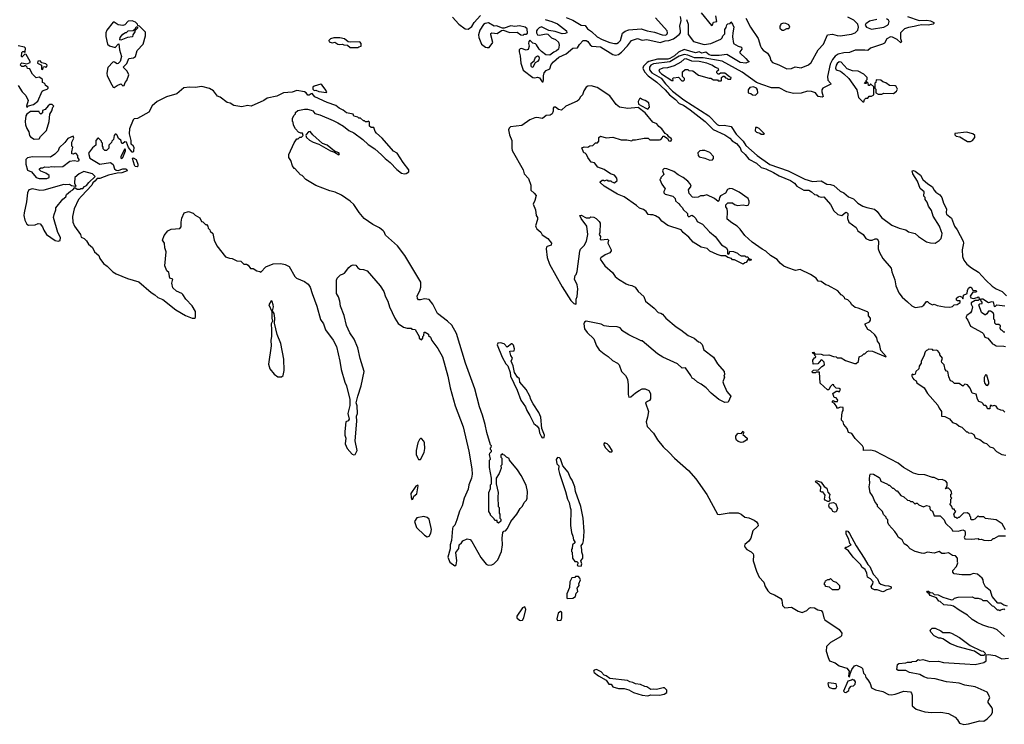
# Model space of a CAD drawing. Extents: x 2494106 to 2685573, y 758056 to 915185.
# Tile 124 of 256: x 2559001 to 2569351, y 804217 to 811624. Entities that reach past the tile are written whole.
import ezdxf

# ---------------------------------------------------------------- set-up
doc = ezdxf.new("R2010")
doc.units = 0

msp = doc.modelspace()

# ---------------------------------------------------------------- linework, layer by layer
at = {"layer": '0CON05XD'}
for points in [[(2563550, 811650), (2563616, 811576), (2563685, 811527), (2563717, 811525), (2563755, 811551), (2563778, 811595), (2563844, 811666)], [(2564509, 810995), (2564506, 811035), (2564515, 811065), (2564535, 811091), (2564575, 811106), (2564589, 811151), (2564611, 811179), (2564670, 811230), (2564747, 811263), (2564815, 811324), (2564865, 811328), (2564886, 811364), (2564926, 811404), (2564955, 811404), (2564975, 811396), (2564999, 811359), (2565015, 811344), (2565105, 811339), (2565235, 811258), (2565265, 811250), (2565295, 811259), (2565329, 811281), (2565391, 811349), (2565434, 811405), (2565495, 811427), (2565545, 811410), (2565595, 811414), (2565735, 811385), (2565785, 811402), (2565825, 811405), (2565875, 811422), (2565933, 811467), (2565946, 811484), (2565949, 811505), (2565942, 811555), (2565954, 811615), (2565948, 811658)], [(2564745, 811648), (2564817, 811617), (2564905, 811565), (2564945, 811562), (2564969, 811528), (2565011, 811501), (2565071, 811445), (2565125, 811416), (2565204, 811384), (2565255, 811372), (2565277, 811373), (2565297, 811383), (2565316, 811405), (2565338, 811482), (2565365, 811503), (2565405, 811518), (2565535, 811528), (2565596, 811506), (2565675, 811491), (2565755, 811464), (2565785, 811461), (2565803, 811467), (2565810, 811485), (2565806, 811506), (2565684, 811644)], [(2566164, 811695), (2566275, 811562), (2566285, 811570), (2566294, 811596), (2566330, 811605), (2566319, 811665)], [(2566635, 811640), (2566684, 811544), (2566763, 811425), (2566787, 811347), (2566799, 811325), (2566815, 811304), (2566862, 811272), (2566887, 811233), (2566897, 811195), (2566915, 811174), (2566980, 811150), (2567065, 811106), (2567115, 811110), (2567153, 811127), (2567215, 811116), (2567292, 811148), (2567320, 811175), (2567393, 811307), (2567451, 811365), (2567494, 811466), (2567545, 811471), (2567595, 811456), (2567625, 811454), (2567745, 811471), (2567785, 811486), (2567811, 811515), (2567818, 811545), (2567811, 811575), (2567770, 811620), (2567705, 811649)], [(2568334, 811656), (2568455, 811614), (2568537, 811617), (2568575, 811610), (2568610, 811595), (2568612, 811585), (2568605, 811578), (2568550, 811565), (2568485, 811569), (2568446, 811564), (2568405, 811551), (2568345, 811543), (2568303, 811527), (2568259, 811485), (2568259, 811425), (2568272, 811395), (2568265, 811382), (2568226, 811416), (2568175, 811440), (2568155, 811443), (2568115, 811422), (2568093, 811377), (2568072, 811368)], [(2559995, 810910), (2560025, 810932), (2560065, 810948), (2560085, 810930), (2560098, 810932), (2560110, 810965), (2560127, 810983), (2560148, 811045), (2560131, 811081), (2560090, 811125), (2560127, 811163), (2560150, 811215), (2560196, 811224), (2560218, 811235), (2560235, 811300), (2560300, 811365), (2560322, 811455), (2560322, 811492), (2560313, 811503), (2560260, 811555), (2560242, 811562), (2560240, 811575), (2560219, 811599), (2560185, 811613), (2560143, 811607), (2560105, 811570), (2560085, 811562), (2560035, 811569), (2559995, 811596), (2559985, 811596), (2559916, 811515), (2559907, 811485), (2559907, 811447), (2559925, 811368), (2559945, 811350), (2560005, 811330), (2560035, 811368), (2560045, 811370), (2560052, 811305), (2560072, 811235), (2560057, 811183), (2560038, 811162), (2560025, 811158), (2559998, 811178), (2559985, 811180), (2559928, 811122), (2559918, 811062), (2559920, 811035), (2559969, 810939), (2559984, 810914), (2559995, 810910)], [(2560065, 811410), (2560053, 811413), (2560058, 811435), (2560085, 811472), (2560115, 811490), (2560125, 811490), (2560143, 811507), (2560195, 811510), (2560218, 811532), (2560225, 811550), (2560238, 811548), (2560240, 811535), (2560212, 811508), (2560210, 811495), (2560190, 811465), (2560188, 811442), (2560133, 811437), (2560065, 811410)], [(2563915, 811330), (2563935, 811332), (2563974, 811385), (2563954, 811465), (2563955, 811478), (2563964, 811486), (2564022, 811478), (2564065, 811509), (2564085, 811514), (2564155, 811488), (2564232, 811492), (2564270, 811465), (2564295, 811460), (2564305, 811470), (2564325, 811470), (2564338, 811482), (2564337, 811527), (2564316, 811546), (2564255, 811558), (2564205, 811551), (2564165, 811558), (2564095, 811536), (2564075, 811536), (2564015, 811560), (2563990, 811555), (2563929, 811589), (2563895, 811584), (2563875, 811573), (2563838, 811515), (2563824, 811465), (2563826, 811436), (2563856, 811366), (2563896, 811336), (2563915, 811330)], [(2564526, 811626), (2564595, 811606), (2564655, 811579), (2564749, 811505), (2564752, 811485), (2564735, 811477), (2564704, 811474), (2564631, 811501), (2564565, 811510), (2564485, 811547), (2564462, 811538), (2564442, 811518), (2564433, 811505), (2564433, 811485), (2564444, 811464), (2564465, 811461), (2564535, 811476), (2564552, 811472), (2564593, 811433), (2564635, 811414), (2564666, 811386), (2564672, 811355), (2564665, 811315), (2564645, 811295), (2564615, 811281), (2564575, 811252), (2564532, 811255), (2564485, 811289), (2564462, 811312), (2564435, 811361), (2564425, 811371), (2564395, 811378), (2564365, 811410), (2564352, 811395), (2564350, 811375), (2564358, 811345), (2564345, 811311), (2564325, 811302), (2564275, 811322), (2564261, 811319), (2564252, 811308), (2564251, 811285), (2564263, 811243), (2564270, 811165), (2564295, 811092), (2564395, 811016), (2564415, 811011), (2564445, 811018), (2564465, 811014), (2564495, 810971), (2564505, 810972), (2564509, 810995)], [(2566009, 811625), (2566029, 811575), (2566029, 811469), (2566084, 811395), (2566195, 811363), (2566265, 811374), (2566372, 811418), (2566387, 811433), (2566392, 811455), (2566414, 811476), (2566415, 811520), (2566429, 811541), (2566435, 811570), (2566445, 811580), (2566470, 811585), (2566475, 811600), (2566495, 811578), (2566509, 811545), (2566496, 811485), (2566494, 811444), (2566504, 811374), (2566555, 811346), (2566590, 811335), (2566591, 811315), (2566570, 811285), (2566570, 811275), (2566635, 811217), (2566655, 811190), (2566670, 811185), (2566665, 811180), (2566633, 811167), (2566575, 811174), (2566435, 811256), (2566355, 811247), (2566275, 811248), (2566249, 811255), (2566215, 811281), (2566171, 811271), (2566145, 811287), (2566105, 811274), (2565985, 811309), (2565925, 811282), (2565885, 811245), (2565835, 811215), (2565815, 811209), (2565705, 811207), (2565616, 811184), (2565597, 811173), (2565558, 811135), (2565550, 811115), (2565568, 811075), (2565609, 811035), (2565698, 810968), (2565785, 810886), (2565832, 810832), (2565895, 810785), (2565934, 810744), (2565980, 810725), (2566050, 810675), (2566206, 810555), (2566290, 810470), (2566415, 810412), (2566465, 810379), (2566489, 810349), (2566535, 810321), (2566575, 810276), (2566586, 810245), (2566628, 810205), (2566665, 810156), (2566745, 810117), (2566795, 810071), (2566845, 810056), (2566925, 810019), (2566985, 809984), (2567105, 809934), (2567146, 809905), (2567172, 809875), (2567245, 809830), (2567295, 809830), (2567323, 809815), (2567355, 809787), (2567381, 809781), (2567400, 809765), (2567425, 809758), (2567455, 809760), (2567525, 809680), (2567558, 809615), (2567602, 809575), (2567645, 809567), (2567685, 809600), (2567700, 809595), (2567708, 809585), (2567702, 809535), (2567717, 809497), (2567795, 809438), (2567812, 809405), (2567866, 809366), (2567894, 809324), (2567935, 809307), (2567963, 809307), (2567995, 809320), (2568015, 809320), (2568030, 809295), (2568027, 809215), (2568040, 809175), (2568075, 809112), (2568162, 809012), (2568169, 808975), (2568199, 808889), (2568212, 808825), (2568244, 808754), (2568278, 808708), (2568335, 808658), (2568378, 808615), (2568415, 808598), (2568485, 808610), (2568506, 808624), (2568535, 808660), (2568545, 808660), (2568563, 808643), (2568595, 808628), (2568615, 808632), (2568645, 808620), (2568724, 808604), (2568779, 808601), (2568805, 808608), (2568825, 808628), (2568855, 808630), (2568888, 808652), (2568888, 808668), (2568858, 808668), (2568850, 808675), (2568848, 808695), (2568865, 808712), (2568885, 808718), (2568908, 808708), (2568915, 808690), (2568920, 808695), (2568922, 808728), (2568960, 808745), (2568964, 808776), (2568975, 808800), (2568988, 808812), (2569002, 808812), (2569022, 808782), (2569057, 808777), (2569060, 808765), (2569055, 808760), (2569022, 808758), (2568994, 808716), (2569000, 808700), (2569027, 808693), (2569067, 808703), (2569075, 808710), (2569088, 808698), (2569090, 808685), (2569077, 808673), (2569045, 808672), (2569004, 808646), (2569004, 808634), (2569018, 808605), (2569005, 808560), (2568996, 808544), (2568957, 808513), (2568948, 808495), (2568968, 808465), (2568995, 808402), (2569118, 808335), (2569131, 808321), (2569145, 808288), (2569178, 808275), (2569226, 808216), (2569245, 808211), (2569265, 808194), (2569345, 808193), (2569365, 808188)], [(2567015, 811512), (2567035, 811513), (2567065, 811530), (2567085, 811530), (2567098, 811545), (2567085, 811568), (2567055, 811582), (2567025, 811587), (2567002, 811578), (2567000, 811565), (2566990, 811555), (2566990, 811535), (2567015, 811512)], [(2568010, 811625), (2567935, 811607), (2567895, 811580), (2567890, 811565), (2567902, 811545), (2567955, 811523), (2568085, 811546), (2568123, 811565), (2568135, 811578), (2568142, 811605), (2568135, 811618), (2568112, 811632)], [(2559075, 810700), (2559093, 810717), (2559145, 810732), (2559193, 810767), (2559239, 810871), (2559249, 810881), (2559290, 810895), (2559300, 810905), (2559300, 810915), (2559272, 810932), (2559270, 810945), (2559258, 810958), (2559242, 810962), (2559240, 810995), (2559225, 811010), (2559205, 811020), (2559175, 811012), (2559135, 811050), (2559110, 811095), (2559108, 811108), (2559085, 811110), (2559080, 811125), (2559065, 811140), (2559055, 811140), (2559045, 811130), (2559025, 811130), (2559010, 811145), (2559012, 811158), (2559025, 811170), (2559075, 811160), (2559110, 811175), (2559110, 811185), (2559068, 811258), (2559055, 811260), (2559025, 811230), (2559020, 811235), (2559025, 811280), (2559035, 811290), (2559045, 811290), (2559055, 811280), (2559060, 811285), (2559062, 811325), (2559052, 811335), (2558985, 811350)], [(2562555, 811330), (2562565, 811340), (2562590, 811345), (2562590, 811375), (2562575, 811390), (2562475, 811388), (2562455, 811392), (2562415, 811423), (2562365, 811433), (2562305, 811432), (2562268, 811422), (2562250, 811405), (2562255, 811390), (2562285, 811380), (2562315, 811388), (2562345, 811368), (2562365, 811363), (2562395, 811368), (2562408, 811358), (2562447, 811357), (2562475, 811332), (2562555, 811330)], [(2568072, 811368), (2567945, 811326), (2567915, 811298), (2567885, 811304), (2567785, 811303), (2567723, 811277), (2567665, 811274), (2567605, 811260), (2567575, 811241), (2567545, 811205), (2567519, 811155), (2567492, 811025), (2567497, 810987), (2567524, 810955), (2567526, 810945), (2567445, 810903), (2567434, 810885), (2567434, 810865), (2567446, 810815), (2567435, 810808), (2567395, 810816), (2567365, 810854), (2567325, 810869), (2567282, 810872), (2567215, 810850), (2567135, 810849), (2567066, 810866), (2566985, 810907), (2566905, 810909), (2566802, 810942), (2566745, 810965), (2566595, 811071), (2566385, 811189), (2566185, 811222), (2566095, 811223), (2566025, 811250), (2565985, 811256), (2565935, 811241), (2565835, 811180), (2565665, 811160), (2565635, 811147), (2565620, 811125), (2565623, 811095), (2565645, 811065), (2565745, 811008), (2565790, 810950), (2565865, 810873), (2565981, 810781), (2566245, 810612), (2566332, 810522), (2566355, 810513), (2566405, 810514), (2566481, 810501), (2566531, 810421), (2566605, 810345), (2566635, 810302), (2566755, 810196), (2566885, 810100), (2567080, 810035), (2567255, 809946), (2567335, 809922), (2567425, 809929), (2567485, 809893), (2567525, 809890), (2567559, 809879), (2567625, 809822), (2567665, 809802), (2567712, 809762), (2567765, 809739), (2567813, 809695), (2567865, 809663), (2567905, 809648), (2567985, 809633), (2568016, 809606), (2568061, 809545), (2568169, 809465), (2568245, 809433), (2568316, 809416), (2568343, 809395), (2568415, 809376), (2568450, 809345), (2568535, 809289), (2568575, 809278), (2568624, 809276), (2568667, 809303), (2568686, 809324), (2568696, 809355), (2568698, 809375), (2568689, 809405), (2568669, 809455), (2568605, 809558), (2568585, 809618), (2568553, 809665), (2568542, 809705), (2568520, 809735), (2568520, 809755), (2568507, 809767), (2568510, 809815), (2568468, 809848), (2568438, 809925), (2568391, 810005), (2568384, 810035), (2568395, 810039), (2568415, 810031), (2568471, 809991), (2568494, 809945), (2568547, 809897), (2568598, 809868), (2568611, 809835), (2568630, 809810), (2568675, 809782), (2568693, 809755), (2568711, 809695), (2568742, 809635), (2568739, 809595), (2568745, 809578), (2568796, 809536), (2568826, 809455), (2568854, 809415), (2568920, 809295), (2568924, 809275), (2568907, 809203), (2568911, 809135), (2568926, 809095), (2568957, 809055), (2569005, 809014), (2569079, 808969), (2569156, 808885), (2569225, 808824), (2569265, 808794), (2569328, 808768), (2569375, 808722)], [(2564385, 811122), (2564376, 811135), (2564379, 811165), (2564409, 811191), (2564425, 811230), (2564445, 811242), (2564455, 811239), (2564462, 811222), (2564458, 811202), (2564445, 811184), (2564421, 811169), (2564395, 811124), (2564385, 811122)], [(2559245, 811100), (2559252, 811128), (2559265, 811130), (2559275, 811120), (2559288, 811132), (2559290, 811145), (2559275, 811158), (2559235, 811170), (2559215, 811190), (2559192, 811188), (2559190, 811165), (2559230, 811145), (2559230, 811105), (2559245, 811100)], [(2566375, 810980), (2566380, 810985), (2566380, 811015), (2566395, 811030), (2566405, 811030), (2566422, 811012), (2566435, 811010), (2566445, 811000), (2566475, 811000), (2566480, 811015), (2566462, 811022), (2566412, 811062), (2566368, 811062), (2566355, 811050), (2566342, 811052), (2566330, 811065), (2566330, 811075), (2566334, 811086), (2566352, 811098), (2566345, 811112), (2566315, 811120), (2566277, 811145), (2566223, 811165), (2566142, 811185), (2566065, 811187), (2566007, 811213), (2565985, 811208), (2565952, 811178), (2565881, 811139), (2565811, 811119), (2565762, 811115), (2565721, 811095), (2565728, 811075), (2565746, 811055), (2565857, 810983), (2565870, 810985), (2565868, 811005), (2565875, 811012), (2565925, 811020), (2565962, 810982), (2565978, 810982), (2565988, 810992), (2565990, 811005), (2565970, 811025), (2565970, 811075), (2565995, 811100), (2566025, 811100), (2566035, 811090), (2566077, 811087), (2566135, 811042), (2566248, 811008), (2566265, 811010), (2566295, 810990), (2566335, 810990), (2566345, 810980), (2566375, 810980)], [(2567875, 810760), (2567880, 810785), (2567895, 810800), (2567915, 810800), (2567932, 810818), (2567955, 810820), (2567980, 810835), (2567978, 810918), (2567945, 810950), (2567938, 810932), (2567922, 810932), (2567920, 810955), (2567905, 810970), (2567900, 810970), (2567898, 810952), (2567882, 810952), (2567892, 810968), (2567900, 810970), (2567900, 810985), (2567910, 810995), (2567910, 811015), (2567875, 811052), (2567815, 811081), (2567755, 811086), (2567698, 811108), (2567637, 811177), (2567615, 811179), (2567595, 811164), (2567583, 811145), (2567577, 811115), (2567584, 811095), (2567631, 811081), (2567666, 811056), (2567716, 811006), (2567800, 810885), (2567820, 810805), (2567865, 810760), (2567875, 810760)], [(2558985, 810932), (2559026, 810865), (2559067, 810827), (2559092, 810775), (2559073, 810715), (2559075, 810700)], [(2562225, 810860), (2562230, 810865), (2562212, 810895), (2562179, 810939), (2562166, 810946), (2562095, 810926), (2562083, 810915), (2562082, 810895), (2562095, 810880), (2562115, 810882), (2562145, 810870), (2562225, 810860)], [(2565935, 809690), (2565940, 809675), (2565970, 809645), (2565975, 809630), (2566020, 809585), (2566020, 809565), (2566030, 809555), (2566035, 809552), (2566065, 809568), (2566085, 809560), (2566110, 809535), (2566124, 809504), (2566180, 809475), (2566254, 809394), (2566312, 809345), (2566377, 809257), (2566430, 809225), (2566442, 809202), (2566442, 809162), (2566455, 809160), (2566460, 809165), (2566465, 809190), (2566505, 809188), (2566548, 809168), (2566560, 809155), (2566585, 809142), (2566622, 809142), (2566635, 809132), (2566655, 809130), (2566662, 809112), (2566690, 809105), (2566685, 809090), (2566675, 809100), (2566655, 809100), (2566638, 809072), (2566622, 809068), (2566606, 809054), (2566515, 809100), (2566495, 809100), (2566482, 809112), (2566445, 809123), (2566422, 809142), (2566375, 809140), (2566332, 809155), (2566255, 809189), (2566228, 809218), (2566165, 809234), (2566080, 809285), (2566035, 809337), (2565977, 809387), (2565955, 809416), (2565815, 809460), (2565752, 809505), (2565726, 809536), (2565685, 809562), (2565655, 809572), (2565632, 809572), (2565607, 809577), (2565585, 809608), (2565557, 809627), (2565515, 809642), (2565485, 809672), (2565355, 809763), (2565285, 809790), (2565145, 809872), (2565102, 809912), (2565102, 809918), (2565123, 809937), (2565137, 809937), (2565145, 809930), (2565175, 809940), (2565185, 809930), (2565215, 809930), (2565225, 809920), (2565255, 809910), (2565280, 809935), (2565278, 809958), (2565255, 809988), (2565213, 810003), (2565145, 810048), (2565080, 810075), (2565045, 810118), (2565010, 810125), (2564972, 810175), (2564960, 810205), (2564945, 810220), (2564930, 810225), (2564910, 810275), (2564935, 810288), (2564975, 810282), (2564995, 810298), (2565025, 810300), (2565055, 810330), (2565075, 810330), (2565090, 810345), (2565090, 810385), (2565105, 810398), (2565165, 810382), (2565235, 810388), (2565325, 810360), (2565385, 810362), (2565435, 810350), (2565445, 810360), (2565475, 810360), (2565565, 810380), (2565607, 810377), (2565625, 810362), (2565725, 810360), (2565740, 810365), (2565760, 810385), (2565762, 810398), (2565775, 810400), (2565810, 810375), (2565825, 810350), (2565845, 810348), (2565856, 810364), (2565850, 810375), (2565824, 810394), (2565810, 810415), (2565786, 810426), (2565750, 810475), (2565721, 810501), (2565700, 810530), (2565657, 810547), (2565575, 810644), (2565501, 810701), (2565395, 810691), (2565305, 810705), (2565272, 810732), (2565205, 810823), (2565070, 810910), (2565009, 810929), (2564974, 810926), (2564957, 810915), (2564930, 810875), (2564916, 810835), (2564895, 810812), (2564879, 810781), (2564863, 810767), (2564743, 810715), (2564695, 810674), (2564665, 810681), (2564635, 810703), (2564616, 810704), (2564608, 810695), (2564608, 810662), (2564599, 810635), (2564579, 810621), (2564536, 810615), (2564496, 810584), (2564436, 810596), (2564415, 810593), (2564365, 810572), (2564278, 810512), (2564162, 810498), (2564145, 810485), (2564139, 810465), (2564149, 810415), (2564174, 810355), (2564173, 810273), (2564179, 810249), (2564292, 810045), (2564304, 810004), (2564349, 809955), (2564373, 809883), (2564375, 809833), (2564411, 809801), (2564430, 809775), (2564417, 809723), (2564398, 809685), (2564423, 809625), (2564432, 809565), (2564446, 809544), (2564446, 809524), (2564424, 809456), (2564426, 809445), (2564438, 809425), (2564479, 809389), (2564495, 809363), (2564553, 809323), (2564592, 809275), (2564588, 809255), (2564545, 809241), (2564538, 809232), (2564535, 809215), (2564546, 809125), (2564569, 809055), (2564705, 808816), (2564795, 808673), (2564825, 808641), (2564846, 808634), (2564852, 808638), (2564850, 808685), (2564860, 808715), (2564869, 808795), (2564860, 808835), (2564832, 808895), (2564840, 808935), (2564850, 808945), (2564862, 808978), (2564888, 809192), (2564895, 809210), (2564935, 809250), (2564960, 809295), (2564972, 809365), (2564962, 809452), (2564902, 809535), (2564890, 809565), (2564905, 809570), (2564955, 809542), (2564995, 809540), (2565005, 809550), (2565035, 809548), (2565060, 809535), (2565093, 809503), (2565102, 809485), (2565100, 809385), (2565092, 809365), (2565108, 809345), (2565103, 809315), (2565115, 809309), (2565144, 809314), (2565180, 809315), (2565191, 809305), (2565184, 809275), (2565218, 809205), (2565217, 809193), (2565206, 809174), (2565155, 809152), (2565111, 809119), (2565104, 809106), (2565152, 809035), (2565231, 808965), (2565262, 808925), (2565297, 808895), (2565375, 808847), (2565400, 808835), (2565435, 808829), (2565471, 808811), (2565501, 808765), (2565561, 808715), (2565580, 808665), (2565672, 808592), (2565714, 808545), (2565740, 808540), (2565758, 808528), (2565794, 808485), (2565903, 808395), (2565952, 808365), (2566028, 808305), (2566090, 808275), (2566135, 808238), (2566150, 808235), (2566175, 808210), (2566193, 808153), (2566295, 808078), (2566337, 808007), (2566407, 807927), (2566410, 807895), (2566402, 807875), (2566410, 807865), (2566394, 807816), (2566398, 807795), (2566434, 807715), (2566478, 807665), (2566447, 807605), (2566415, 807601), (2566350, 807630), (2566269, 807699), (2566219, 807755), (2566165, 807794), (2566125, 807812), (2566090, 807845), (2566070, 807855), (2566057, 807885), (2566000, 807965), (2565965, 807960), (2565915, 808008), (2565762, 808075), (2565705, 808112), (2565545, 808248), (2565535, 808248), (2565405, 808310), (2565330, 808355), (2565330, 808365), (2565312, 808385), (2565280, 808395), (2565195, 808397), (2565146, 808407), (2565112, 808422), (2564955, 808453), (2564940, 808445), (2564931, 808425), (2564939, 808375), (2564965, 808337), (2565038, 808268), (2565065, 808195), (2565093, 808153), (2565145, 808110), (2565186, 808085), (2565233, 808043), (2565285, 808014), (2565304, 807994), (2565326, 807925), (2565369, 807885), (2565392, 807845), (2565398, 807785), (2565398, 807685), (2565405, 807657), (2565425, 807659), (2565475, 807703), (2565513, 807727), (2565546, 807744), (2565575, 807745), (2565615, 807727), (2565632, 807695), (2565631, 807639), (2565620, 807620), (2565601, 807609), (2565581, 807595), (2565612, 807505), (2565602, 807445), (2565585, 807395), (2565597, 807347), (2565665, 807279), (2565705, 807208), (2565765, 807134), (2565830, 807075), (2565884, 807014), (2566031, 806885), (2566107, 806797), (2566225, 806633), (2566335, 806426), (2566355, 806421), (2566459, 806441), (2566555, 806440), (2566586, 806426), (2566625, 806396), (2566665, 806388), (2566723, 806363), (2566747, 806345), (2566761, 806325), (2566763, 806305), (2566758, 806295), (2566708, 806252), (2566687, 806173), (2566667, 806143), (2566624, 806106), (2566621, 806095), (2566628, 806075), (2566645, 806055), (2566690, 806030), (2566710, 806010), (2566715, 805995), (2566710, 805935), (2566745, 805828), (2566776, 805765), (2566822, 805712), (2566839, 805665), (2566865, 805619), (2566889, 805595), (2566935, 805579), (2567001, 805541), (2567012, 805522), (2567020, 805465), (2567043, 805443), (2567115, 805447), (2567185, 805405), (2567225, 805391), (2567275, 805415), (2567301, 805439), (2567315, 805444), (2567355, 805441), (2567391, 805421), (2567425, 805414), (2567439, 805395), (2567453, 805335), (2567465, 805317), (2567615, 805213), (2567645, 805175), (2567641, 805149), (2567630, 805135), (2567524, 805076), (2567481, 805035), (2567480, 804985), (2567498, 804918), (2567515, 804885), (2567572, 804862), (2567615, 804832), (2567696, 804806), (2567721, 804775), (2567713, 804725), (2567725, 804712), (2567731, 804749), (2567748, 804795), (2567775, 804832), (2567799, 804839), (2567850, 804815), (2567860, 804805), (2567870, 804755), (2567887, 804737), (2567895, 804710), (2567918, 804685), (2567940, 804645), (2567955, 804600), (2567998, 804578), (2568075, 804562), (2568135, 804532), (2568165, 804527), (2568205, 804533), (2568295, 804567), (2568365, 804558), (2568376, 804546), (2568383, 804523), (2568383, 804413), (2568426, 804376), (2568515, 804349), (2568585, 804343), (2568684, 804346), (2568765, 804332), (2568835, 804292), (2568860, 804265), (2568879, 804229), (2568927, 804217), (2568975, 804223)], [(2568025, 810840), (2568065, 810842), (2568085, 810852), (2568185, 810848), (2568219, 810871), (2568228, 810895), (2568213, 810923), (2568205, 810928), (2568143, 810933), (2568105, 810960), (2568075, 810970), (2568055, 810988), (2568005, 810990), (2568000, 810965), (2567990, 810955), (2567990, 810905), (2568000, 810895), (2568000, 810855), (2568025, 810840)], [(2563575, 805882), (2563588, 805895), (2563596, 805936), (2563587, 806023), (2563617, 806065), (2563622, 806105), (2563646, 806124), (2563660, 806145), (2563705, 806168), (2563735, 806160), (2563755, 806140), (2563849, 805969), (2563905, 805902), (2563925, 805890), (2563965, 805892), (2563986, 805904), (2564028, 805945), (2564067, 806035), (2564077, 806105), (2564072, 806175), (2564080, 806235), (2564092, 806248), (2564108, 806252), (2564130, 806275), (2564165, 806350), (2564228, 806425), (2564262, 806485), (2564285, 806510), (2564305, 806550), (2564328, 806575), (2564337, 806595), (2564338, 806665), (2564325, 806732), (2564274, 806834), (2564235, 806892), (2564150, 806995), (2564145, 807010), (2564120, 807025), (2564098, 807048), (2564085, 807050), (2564075, 807060), (2564060, 807045), (2564060, 807025), (2564070, 807015), (2564070, 806945), (2564060, 806935), (2564062, 806908), (2564040, 806855), (2564010, 806805), (2564010, 806745), (2564032, 806655), (2564028, 806605), (2564030, 806505), (2564040, 806495), (2564040, 806435), (2564050, 806425), (2564050, 806385), (2564060, 806375), (2564058, 806352), (2564035, 806330), (2564022, 806342), (2564020, 806360), (2563995, 806360), (2563988, 806378), (2563950, 806415), (2563950, 806425), (2563933, 806453), (2563932, 806655), (2563950, 806695), (2563950, 806735), (2563960, 806745), (2563960, 806805), (2563938, 806915), (2563940, 806995), (2563950, 807005), (2563940, 807055), (2563943, 807067), (2563960, 807085), (2563960, 807095), (2563950, 807105), (2563950, 807125), (2563958, 807132), (2563960, 807145), (2563950, 807155), (2563910, 807285), (2563895, 807370), (2563867, 807467), (2563834, 807556), (2563786, 807745), (2563688, 808015), (2563594, 808324), (2563544, 808414), (2563498, 808455), (2563394, 808534), (2563344, 808634), (2563305, 808682), (2563255, 808688), (2563215, 808678), (2563195, 808680), (2563182, 808692), (2563178, 808722), (2563208, 808775), (2563218, 808812), (2563218, 808865), (2563051, 809145), (2562971, 809245), (2562845, 809358), (2562833, 809393), (2562821, 809405), (2562783, 809435), (2562715, 809470), (2562624, 809534), (2562568, 809598), (2562515, 809681), (2562475, 809715), (2562385, 809778), (2562319, 809809), (2562262, 809825), (2562115, 809882), (2562010, 809945), (2561970, 809985), (2561954, 809994), (2561895, 810060), (2561885, 810060), (2561868, 810088), (2561850, 810145), (2561830, 810175), (2561830, 810205), (2561885, 810330), (2561915, 810370), (2561927, 810373), (2561945, 810390), (2561965, 810390), (2561980, 810405), (2561975, 810430), (2561955, 810430), (2561933, 810443), (2561902, 810475), (2561880, 810515), (2561877, 810547), (2561870, 810555), (2561870, 810585), (2561883, 810617), (2561900, 810635), (2561902, 810648), (2561925, 810670), (2561995, 810683), (2562025, 810683), (2562065, 810673), (2562084, 810664), (2562105, 810637), (2562155, 810623), (2562298, 810565), (2562345, 810539), (2562405, 810503), (2562460, 810460), (2562513, 810435), (2562610, 810365), (2562665, 810313), (2562733, 810265), (2562805, 810203), (2562843, 810163), (2562895, 810121), (2562965, 810049), (2563015, 810012), (2563045, 810003), (2563065, 810006), (2563092, 810025), (2563093, 810045), (2563032, 810122), (2562970, 810220), (2562932, 810242), (2562810, 810380), (2562751, 810431), (2562738, 810448), (2562725, 810490), (2562695, 810490), (2562680, 810505), (2562680, 810545), (2562668, 810558), (2562655, 810550), (2562635, 810550), (2562625, 810560), (2562615, 810560), (2562585, 810590), (2562565, 810590), (2562555, 810600), (2562515, 810610), (2562505, 810630), (2562435, 810643), (2562403, 810673), (2562360, 810695), (2562325, 810722), (2562235, 810754), (2562105, 810812), (2562075, 810848), (2562064, 810846), (2562045, 810830), (2562031, 810831), (2562012, 810855), (2561996, 810866), (2561915, 810880), (2561865, 810863), (2561775, 810856), (2561705, 810821), (2561602, 810798), (2561567, 810773), (2561435, 810714), (2561395, 810720), (2561335, 810709), (2561252, 810722), (2561215, 810747), (2561183, 810753), (2561109, 810809), (2561081, 810821), (2561040, 810875), (2560995, 810900), (2560915, 810921), (2560845, 810911), (2560785, 810916), (2560725, 810908), (2560654, 810846), (2560545, 810814), (2560445, 810762), (2560395, 810717), (2560357, 810653), (2560240, 810585), (2560205, 810580), (2560195, 810572), (2560154, 810475), (2560152, 810425), (2560169, 810355), (2560169, 810319), (2560187, 810307), (2560200, 810285), (2560199, 810241), (2560195, 810230), (2560185, 810232), (2560145, 810281), (2560123, 810335), (2560105, 810338), (2560085, 810321), (2560075, 810322), (2560065, 810358), (2560040, 810375), (2560025, 810410), (2560015, 810420), (2560005, 810420), (2559993, 810407), (2559987, 810363), (2559970, 810345), (2559968, 810332), (2559940, 810305), (2559937, 810273), (2559915, 810250), (2559895, 810250), (2559880, 810265), (2559880, 810285), (2559870, 810295), (2559870, 810325), (2559860, 810335), (2559860, 810345), (2559828, 810378), (2559822, 810378), (2559802, 810355), (2559800, 810305), (2559768, 810275), (2559725, 810220), (2559737, 810167), (2559844, 810104), (2559955, 810122), (2559985, 810100), (2559998, 810055), (2560015, 810043), (2560035, 810040), (2560085, 810056), (2560114, 810056), (2560125, 810052), (2560132, 810035), (2560076, 810013), (2560025, 810010), (2559935, 809989), (2559845, 809954), (2559815, 809953), (2559791, 809925), (2559770, 809910), (2559759, 809885), (2559650, 809770), (2559621, 809735), (2559573, 809637), (2559556, 809555), (2559561, 809495), (2559576, 809455), (2559640, 809365), (2559649, 809339), (2559678, 809325), (2559705, 809298), (2559724, 809264), (2559765, 809228), (2559789, 809185), (2559834, 809144), (2559842, 809115), (2559881, 809061), (2559922, 809032), (2559979, 808975), (2560015, 808953), (2560135, 808902), (2560255, 808868), (2560382, 808755), (2560422, 808732), (2560452, 808705), (2560505, 808684), (2560644, 808575), (2560745, 808514), (2560815, 808486), (2560840, 808485), (2560848, 808495), (2560850, 808555), (2560813, 808615), (2560746, 808686), (2560717, 808735), (2560705, 808746), (2560650, 808770), (2560611, 808805), (2560601, 808855), (2560610, 808895), (2560580, 808905), (2560568, 808965), (2560548, 808985), (2560528, 809035), (2560540, 809185), (2560528, 809225), (2560524, 809274), (2560502, 809305), (2560520, 809355), (2560560, 809405), (2560595, 809422), (2560685, 809430), (2560700, 809445), (2560697, 809495), (2560704, 809536), (2560730, 809595), (2560775, 809608), (2560825, 809590), (2560845, 809570), (2560895, 809540), (2560912, 809502), (2560928, 809498), (2560955, 809470), (2560965, 809470), (2560980, 809455), (2560982, 809432), (2561000, 809415), (2561002, 809402), (2561030, 809375), (2561047, 809305), (2561073, 809245), (2561165, 809132), (2561205, 809117), (2561235, 809113), (2561285, 809090), (2561326, 809086), (2561358, 809055), (2561385, 809053), (2561402, 809042), (2561429, 809009), (2561457, 809007), (2561493, 808983), (2561527, 808977), (2561535, 808970), (2561590, 809025), (2561665, 809058), (2561745, 809062), (2561792, 809052), (2561835, 809030), (2561893, 808923), (2561910, 808905), (2561995, 808872), (2562034, 808844), (2562055, 808812), (2562074, 808745), (2562124, 808614), (2562165, 808472), (2562196, 808425), (2562215, 808362), (2562296, 808256), (2562330, 808190), (2562366, 808036), (2562380, 807945), (2562419, 807815), (2562436, 807775), (2562472, 807632), (2562472, 807568), (2562452, 807485), (2562463, 807425), (2562455, 807408), (2562431, 807395), (2562419, 807295), (2562419, 807255), (2562430, 807225), (2562424, 807165), (2562445, 807115), (2562495, 807058), (2562515, 807050), (2562528, 807052), (2562549, 807095), (2562526, 807196), (2562546, 807405), (2562543, 807455), (2562552, 807485), (2562548, 807565), (2562538, 807595), (2562554, 807666), (2562590, 807775), (2562622, 807925), (2562581, 808061), (2562556, 808176), (2562518, 808265), (2562472, 808332), (2562435, 808410), (2562412, 808515), (2562374, 808614), (2562366, 808666), (2562352, 808712), (2562332, 808745), (2562333, 808887), (2562340, 808905), (2562375, 808940), (2562395, 808948), (2562415, 808960), (2562461, 809019), (2562485, 809040), (2562505, 809048), (2562535, 809042), (2562554, 809014), (2562575, 809002), (2562617, 808997), (2562653, 808983), (2562792, 808825), (2562828, 808765), (2562845, 808710), (2562870, 808665), (2562890, 808605), (2562946, 808486), (2562981, 808431), (2563035, 808393), (2563075, 808382), (2563115, 808380), (2563125, 808370), (2563158, 808368), (2563200, 808295), (2563200, 808275), (2563225, 808260), (2563240, 808275), (2563240, 808295), (2563250, 808305), (2563252, 808338), (2563265, 808340), (2563298, 808318), (2563300, 808305), (2563320, 808285), (2563333, 808253), (2563398, 808168), (2563445, 808080), (2563503, 807875), (2563527, 807755), (2563580, 807565), (2563664, 807345), (2563723, 807087), (2563753, 806903), (2563756, 806845), (2563750, 806805), (2563723, 806735), (2563715, 806690), (2563672, 806595), (2563652, 806515), (2563624, 806456), (2563598, 806365), (2563575, 806310), (2563555, 806290), (2563550, 806275), (2563541, 806149), (2563528, 806105), (2563528, 806062), (2563502, 805975), (2563523, 805923), (2563575, 805882)], [(2566735, 810830), (2566760, 810855), (2566758, 810885), (2566746, 810905), (2566715, 810919), (2566675, 810910), (2566660, 810885), (2566660, 810855), (2566687, 810847), (2566705, 810832), (2566735, 810830)], [(2559155, 810368), (2559205, 810370), (2559220, 810395), (2559282, 810458), (2559310, 810555), (2559318, 810632), (2559338, 810665), (2559350, 810705), (2559360, 810715), (2559342, 810732), (2559318, 810732), (2559301, 810719), (2559269, 810681), (2559242, 810668), (2559240, 810645), (2559225, 810632), (2559210, 810645), (2559205, 810660), (2559115, 810658), (2559075, 810630), (2559066, 810614), (2559059, 810555), (2559063, 810517), (2559075, 810480), (2559098, 810445), (2559105, 810408), (2559115, 810392), (2559155, 810368)], [(2565605, 810684), (2565622, 810705), (2565615, 810748), (2565576, 810775), (2565543, 810783), (2565525, 810797), (2565517, 810793), (2565504, 810765), (2565507, 810737), (2565582, 810692), (2565605, 810684)], [(2562355, 810203), (2562362, 810215), (2562357, 810225), (2562312, 810242), (2562235, 810306), (2562183, 810323), (2562082, 810412), (2562055, 810449), (2562038, 810445), (2562013, 810417), (2562010, 810405), (2562016, 810386), (2562046, 810356), (2562086, 810336), (2562146, 810316), (2562268, 810245), (2562312, 810232), (2562355, 810203)], [(2566825, 810420), (2566830, 810425), (2566775, 810480), (2566752, 810492), (2566735, 810490), (2566733, 810455), (2566745, 810442), (2566782, 810432), (2566795, 810420), (2566825, 810420)], [(2568995, 810342), (2569016, 810354), (2569040, 810385), (2569040, 810405), (2569020, 810425), (2568955, 810440), (2568832, 810428), (2568830, 810415), (2568845, 810400), (2568882, 810392), (2568965, 810342), (2568995, 810342)], [(2559285, 809953), (2559310, 809965), (2559312, 809985), (2559275, 810012), (2559225, 810030), (2559210, 810045), (2559210, 810055), (2559223, 810067), (2559245, 810068), (2559265, 810077), (2559305, 810073), (2559335, 810082), (2559365, 810078), (2559455, 810080), (2559530, 810135), (2559575, 810142), (2559613, 810137), (2559627, 810145), (2559628, 810155), (2559612, 810175), (2559612, 810195), (2559596, 810216), (2559585, 810220), (2559565, 810210), (2559550, 810215), (2559548, 810235), (2559560, 810285), (2559550, 810295), (2559548, 810335), (2559572, 810378), (2559565, 810400), (2559508, 810375), (2559475, 810332), (2559417, 810275), (2559404, 810246), (2559370, 810210), (2559325, 810180), (2559135, 810183), (2559085, 810170), (2559066, 810154), (2559066, 810105), (2559085, 810042), (2559126, 810026), (2559175, 809964), (2559205, 809956), (2559285, 809953)], [(2560075, 810165), (2560085, 810176), (2560113, 810245), (2560113, 810255), (2560105, 810265), (2560064, 810185), (2560065, 810169), (2560075, 810165)], [(2566255, 810148), (2566285, 810150), (2566296, 810165), (2566294, 810185), (2566255, 810227), (2566205, 810248), (2566175, 810250), (2566150, 810245), (2566129, 810225), (2566133, 810195), (2566145, 810182), (2566205, 810169), (2566255, 810148)], [(2560235, 810078), (2560215, 810080), (2560207, 810095), (2560188, 810165), (2560195, 810172), (2560227, 810155), (2560242, 810105), (2560242, 810085), (2560235, 810078)], [(2559405, 809296), (2559425, 809302), (2559430, 809335), (2559401, 809385), (2559358, 809545), (2559362, 809575), (2559382, 809625), (2559382, 809645), (2559454, 809736), (2559485, 809762), (2559494, 809786), (2559535, 809822), (2559560, 809835), (2559582, 809858), (2559605, 809842), (2559635, 809842), (2559645, 809850), (2559665, 809850), (2559681, 809869), (2559705, 809879), (2559727, 809913), (2559793, 809975), (2559768, 810005), (2559675, 810028), (2559625, 810002), (2559582, 809965), (2559578, 809905), (2559590, 809875), (2559585, 809870), (2559545, 809878), (2559525, 809890), (2559485, 809888), (2559465, 809892), (2559255, 809832), (2559212, 809828), (2559135, 809846), (2559099, 809835), (2559084, 809805), (2559072, 809708), (2559047, 809595), (2559046, 809564), (2559055, 809515), (2559075, 809476), (2559095, 809464), (2559165, 809468), (2559195, 809482), (2559215, 809478), (2559242, 809445), (2559255, 809410), (2559283, 809365), (2559375, 809304), (2559405, 809296)], [(2569365, 806260), (2569330, 806325), (2569265, 806368), (2569155, 806382), (2569135, 806398), (2569088, 806398), (2569075, 806410), (2569040, 806375), (2569025, 806368), (2569008, 806368), (2569000, 806375), (2569000, 806395), (2568992, 806402), (2568988, 806418), (2568965, 806440), (2568922, 806438), (2568878, 806392), (2568865, 806390), (2568855, 806380), (2568845, 806390), (2568832, 806392), (2568820, 806425), (2568840, 806455), (2568832, 806462), (2568828, 806478), (2568815, 806480), (2568802, 806492), (2568800, 806505), (2568780, 806535), (2568790, 806545), (2568790, 806585), (2568798, 806595), (2568790, 806605), (2568790, 806635), (2568800, 806645), (2568797, 806657), (2568790, 806675), (2568765, 806700), (2568740, 806700), (2568738, 806692), (2568732, 806692), (2568750, 806725), (2568750, 806755), (2568735, 806772), (2568699, 806789), (2568662, 806788), (2568615, 806812), (2568595, 806812), (2568515, 806838), (2568445, 806842), (2568398, 806858), (2568290, 806915), (2568235, 806962), (2567995, 807088), (2567945, 807098), (2567870, 807095), (2567870, 807125), (2567862, 807145), (2567785, 807220), (2567748, 807275), (2567712, 807285), (2567698, 807328), (2567665, 807370), (2567657, 807397), (2567640, 807415), (2567645, 807470), (2567650, 807505), (2567658, 807515), (2567656, 807546), (2567625, 807552), (2567605, 807540), (2567592, 807542), (2567590, 807555), (2567568, 807588), (2567540, 807605), (2567555, 807620), (2567565, 807610), (2567598, 807612), (2567602, 807625), (2567596, 807636), (2567585, 807648), (2567562, 807652), (2567550, 807695), (2567585, 807720), (2567605, 807720), (2567615, 807710), (2567630, 807735), (2567615, 807748), (2567585, 807750), (2567560, 807775), (2567560, 807785), (2567545, 807790), (2567520, 807765), (2567508, 807732), (2567493, 807733), (2567414, 807804), (2567408, 807918), (2567375, 807920), (2567365, 807912), (2567335, 807910), (2567330, 807925), (2567345, 807940), (2567398, 807942), (2567432, 807978), (2567460, 807995), (2567458, 808025), (2567436, 808046), (2567425, 808050), (2567390, 808005), (2567342, 808002), (2567340, 808045), (2567355, 808070), (2567368, 808072), (2567370, 808085), (2567360, 808095), (2567360, 808110), (2567345, 808110), (2567330, 808125), (2567345, 808128), (2567360, 808110), (2567425, 808108), (2567455, 808096), (2567505, 808102), (2567555, 808082), (2567585, 808080), (2567595, 808070), (2567635, 808070), (2567683, 808043), (2567775, 808010), (2567795, 808010), (2567818, 808032), (2567825, 808080), (2567857, 808093), (2567875, 808110), (2567885, 808110), (2567910, 808135), (2567928, 808142), (2567965, 808140), (2568105, 808080), (2568108, 808085), (2568053, 808145), (2568038, 808215), (2568020, 808245), (2568011, 808281), (2567990, 808310), (2567945, 808352), (2567915, 808368), (2567890, 808415), (2567890, 808425), (2567934, 808446), (2567946, 808464), (2567946, 808486), (2567925, 808510), (2567922, 808542), (2567913, 808553), (2567815, 808592), (2567785, 808598), (2567747, 808627), (2567735, 808650), (2567705, 808680), (2567675, 808690), (2567670, 808705), (2567650, 808725), (2567635, 808730), (2567600, 808775), (2567501, 808831), (2567475, 808838), (2567425, 808873), (2567396, 808876), (2567375, 808907), (2567315, 808947), (2567205, 808997), (2567155, 808987), (2567074, 809014), (2567035, 809034), (2566996, 809066), (2566964, 809104), (2566894, 809144), (2566845, 809190), (2566805, 809211), (2566701, 809285), (2566624, 809354), (2566575, 809423), (2566544, 809455), (2566488, 809488), (2566438, 809528), (2566443, 809605), (2566437, 809635), (2566423, 809655), (2566425, 809677), (2566445, 809698), (2566495, 809700), (2566515, 809680), (2566545, 809672), (2566605, 809679), (2566639, 809671), (2566660, 809675), (2566670, 809695), (2566670, 809715), (2566658, 809745), (2566565, 809809), (2566495, 809847), (2566465, 809850), (2566441, 809839), (2566419, 809801), (2566367, 809773), (2566357, 809755), (2566352, 809718), (2566345, 809712), (2566304, 809744), (2566225, 809783), (2566188, 809772), (2566158, 809772), (2566132, 809758), (2566095, 809753), (2566075, 809758), (2566040, 809795), (2566030, 809835), (2566058, 809875), (2566048, 809898), (2566023, 809925), (2565976, 809966), (2565923, 809993), (2565877, 810027), (2565805, 810057), (2565775, 810058), (2565763, 810047), (2565760, 810035), (2565772, 809998), (2565740, 809965), (2565740, 809955), (2565730, 809945), (2565750, 809895), (2565787, 809847), (2565773, 809817), (2565773, 809803), (2565785, 809791), (2565868, 809768), (2565890, 809745), (2565895, 809720), (2565925, 809690), (2565935, 809690)], [(2561755, 807870), (2561772, 807885), (2561783, 807935), (2561777, 808055), (2561745, 808220), (2561706, 808315), (2561680, 808435), (2561682, 808485), (2561677, 808535), (2561660, 808565), (2561669, 808605), (2561666, 808626), (2561655, 808660), (2561645, 808670), (2561620, 808625), (2561650, 808555), (2561650, 808485), (2561660, 808455), (2561643, 808425), (2561649, 808365), (2561649, 808295), (2561641, 808255), (2561644, 808196), (2561616, 808004), (2561631, 807955), (2561675, 807898), (2561715, 807871), (2561755, 807870)], [(2569358, 808338), (2569345, 808340), (2569328, 808358), (2569314, 808364), (2569308, 808382), (2569310, 808405), (2569295, 808420), (2569265, 808420), (2569250, 808435), (2569250, 808465), (2569240, 808475), (2569242, 808525), (2569233, 808543), (2569205, 808560), (2569185, 808560), (2569168, 808532), (2569155, 808520), (2569145, 808520), (2569110, 808545), (2569082, 808625), (2569093, 808637), (2569118, 808642), (2569120, 808655), (2569100, 808675), (2569112, 808688), (2569125, 808688), (2569185, 808652), (2569225, 808662), (2569235, 808658), (2569245, 808610), (2569258, 808612), (2569273, 808627), (2569358, 808615)], [(2564495, 807228), (2564515, 807232), (2564517, 807255), (2564490, 807325), (2564478, 807445), (2564459, 807495), (2564397, 807585), (2564373, 807633), (2564364, 807665), (2564325, 807738), (2564260, 807815), (2564255, 807850), (2564233, 807865), (2564204, 807914), (2564189, 807985), (2564166, 808035), (2564180, 808065), (2564163, 808095), (2564152, 808135), (2564155, 808140), (2564198, 808142), (2564202, 808165), (2564191, 808201), (2564178, 808215), (2564170, 808215), (2564125, 808180), (2564095, 808217), (2564055, 808228), (2564026, 808224), (2564021, 808205), (2564074, 808075), (2564113, 808005), (2564134, 807984), (2564156, 807916), (2564161, 807875), (2564230, 807730), (2564269, 807625), (2564317, 807555), (2564331, 807515), (2564362, 807462), (2564405, 807380), (2564442, 807352), (2564460, 807325), (2564465, 807280), (2564485, 807238), (2564495, 807228)], [(2569357, 807497), (2569340, 807515), (2569315, 807518), (2569282, 807532), (2569265, 807560), (2569245, 807570), (2569225, 807560), (2569215, 807570), (2569202, 807568), (2569200, 807535), (2569175, 807533), (2569172, 807552), (2569158, 807568), (2569135, 807570), (2569130, 807585), (2569115, 807600), (2569085, 807610), (2569068, 807635), (2569057, 807687), (2569015, 807698), (2568991, 807751), (2568966, 807786), (2568938, 807792), (2568915, 807772), (2568875, 807798), (2568828, 807798), (2568805, 807820), (2568787, 807827), (2568768, 807868), (2568757, 807927), (2568745, 807930), (2568730, 807945), (2568720, 807995), (2568695, 808020), (2568692, 808035), (2568700, 808065), (2568675, 808100), (2568672, 808115), (2568653, 808143), (2568639, 808149), (2568605, 808148), (2568595, 808158), (2568555, 808160), (2568545, 808150), (2568532, 808148), (2568518, 808132), (2568504, 808086), (2568478, 808035), (2568478, 808015), (2568458, 807982), (2568453, 807955), (2568420, 807925), (2568413, 807897), (2568395, 807892), (2568385, 807898), (2568378, 807892), (2568378, 807878), (2568390, 807855), (2568401, 807841), (2568426, 807826), (2568430, 807805), (2568508, 807755), (2568544, 807694), (2568653, 807573), (2568665, 807540), (2568690, 807505), (2568690, 807455), (2568725, 807452), (2568775, 807428), (2568805, 807390), (2568847, 807377), (2568875, 807350), (2568905, 807340), (2568955, 807290), (2568965, 807290), (2568975, 807280), (2569007, 807277), (2569030, 807265), (2569045, 807230), (2569095, 807212), (2569140, 807175), (2569165, 807168), (2569200, 807135), (2569233, 807123), (2569270, 807085), (2569325, 807052), (2569367, 807047)], [(2569175, 807780), (2569188, 807795), (2569190, 807815), (2569167, 807887), (2569155, 807890), (2569138, 807862), (2569138, 807825), (2569145, 807800), (2569162, 807782), (2569175, 807780)], [(2563215, 807002), (2563253, 807075), (2563260, 807115), (2563258, 807175), (2563250, 807195), (2563225, 807220), (2563215, 807220), (2563205, 807210), (2563188, 807175), (2563168, 807095), (2563168, 807055), (2563183, 807023), (2563195, 807002), (2563215, 807002)], [(2566585, 807181), (2566555, 807191), (2566537, 807205), (2566529, 807225), (2566529, 807245), (2566545, 807272), (2566555, 807278), (2566587, 807273), (2566605, 807298), (2566612, 807285), (2566602, 807265), (2566650, 807225), (2566650, 807215), (2566640, 807205), (2566605, 807184), (2566585, 807181)], [(2565225, 807080), (2565230, 807085), (2565228, 807095), (2565196, 807145), (2565175, 807166), (2565150, 807175), (2565143, 807167), (2565143, 807155), (2565160, 807125), (2565188, 807095), (2565205, 807083), (2565225, 807080)], [(2564905, 805880), (2564912, 805905), (2564900, 805935), (2564920, 805965), (2564922, 805995), (2564910, 806025), (2564912, 806055), (2564902, 806095), (2564921, 806119), (2564929, 806145), (2564934, 806245), (2564926, 806385), (2564901, 806505), (2564842, 806665), (2564835, 806712), (2564809, 806785), (2564786, 806815), (2564767, 806867), (2564712, 806935), (2564685, 807008), (2564675, 807018), (2564655, 807022), (2564641, 806999), (2564647, 806955), (2564668, 806935), (2564664, 806896), (2564674, 806855), (2564740, 806665), (2564759, 806585), (2564777, 806547), (2564786, 806496), (2564796, 806475), (2564792, 806308), (2564801, 806235), (2564814, 806195), (2564821, 806155), (2564837, 806135), (2564838, 806125), (2564812, 806105), (2564810, 806065), (2564800, 806055), (2564800, 806035), (2564810, 806025), (2564813, 805963), (2564835, 805930), (2564857, 805927), (2564868, 805918), (2564870, 805905), (2564860, 805890), (2564872, 805882), (2564905, 805880)], [(2569385, 805460), (2569345, 805470), (2569315, 805490), (2569282, 805492), (2569222, 805562), (2569205, 805620), (2569153, 805663), (2569133, 805703), (2569130, 805735), (2569120, 805755), (2569070, 805795), (2569025, 805802), (2568992, 805788), (2568905, 805788), (2568825, 805800), (2568810, 805815), (2568810, 805835), (2568850, 805875), (2568862, 805915), (2568858, 805925), (2568860, 805965), (2568838, 805988), (2568805, 805992), (2568765, 806018), (2568725, 806011), (2568695, 806014), (2568665, 806033), (2568614, 806016), (2568545, 806026), (2568505, 806011), (2568480, 806015), (2568415, 806033), (2568363, 806063), (2568335, 806093), (2568298, 806115), (2568278, 806155), (2568234, 806184), (2568225, 806210), (2568202, 806245), (2568138, 806315), (2568128, 806338), (2568127, 806367), (2568110, 806385), (2568110, 806395), (2568082, 806422), (2568070, 806455), (2568020, 806505), (2568020, 806525), (2567993, 806553), (2567965, 806620), (2567940, 806655), (2567932, 806715), (2567938, 806755), (2567933, 806795), (2567938, 806835), (2567945, 806850), (2567975, 806847), (2568035, 806813), (2568043, 806805), (2568052, 806772), (2568125, 806740), (2568135, 806730), (2568145, 806730), (2568175, 806700), (2568185, 806700), (2568215, 806670), (2568225, 806670), (2568264, 806624), (2568295, 806610), (2568332, 806572), (2568355, 806570), (2568365, 806560), (2568385, 806560), (2568415, 806530), (2568425, 806540), (2568435, 806540), (2568453, 806523), (2568503, 806503), (2568535, 806518), (2568565, 806510), (2568573, 806473), (2568598, 806458), (2568615, 806410), (2568678, 806408), (2568718, 806368), (2568732, 806332), (2568798, 806268), (2568805, 806250), (2568865, 806248), (2568915, 806260), (2568935, 806252), (2568941, 806235), (2568940, 806205), (2568930, 806185), (2568935, 806168), (2569005, 806162), (2569075, 806170), (2569085, 806160), (2569112, 806162), (2569135, 806152), (2569185, 806148), (2569217, 806153), (2569235, 806170), (2569245, 806170), (2569295, 806198), (2569315, 806200), (2569365, 806200)], [(2563125, 806582), (2563135, 806583), (2563146, 806614), (2563175, 806640), (2563190, 806725), (2563185, 806730), (2563165, 806722), (2563112, 806645), (2563115, 806600), (2563125, 806582)], [(2567505, 806558), (2567495, 806558), (2567468, 806575), (2567462, 806585), (2567468, 806625), (2567445, 806660), (2567428, 806658), (2567420, 806665), (2567422, 806715), (2567406, 806736), (2567368, 806765), (2567375, 806780), (2567425, 806762), (2567456, 806716), (2567485, 806698), (2567497, 806657), (2567517, 806633), (2567510, 806605), (2567522, 806575), (2567505, 806558)], [(2567565, 806448), (2567550, 806455), (2567538, 806475), (2567515, 806492), (2567507, 806515), (2567515, 806540), (2567555, 806547), (2567580, 806535), (2567598, 806485), (2567585, 806450), (2567565, 806448)], [(2563285, 806189), (2563305, 806194), (2563324, 806225), (2563330, 806265), (2563304, 806374), (2563285, 806391), (2563251, 806401), (2563175, 806389), (2563151, 806349), (2563174, 806285), (2563255, 806204), (2563285, 806189)], [(2568075, 805610), (2568015, 805630), (2567985, 805630), (2567958, 805645), (2567952, 805665), (2567969, 805695), (2567971, 805715), (2567945, 805748), (2567912, 805765), (2567907, 805805), (2567888, 805845), (2567855, 805870), (2567843, 805893), (2567762, 805975), (2567715, 806040), (2567680, 806065), (2567682, 806078), (2567695, 806080), (2567740, 806105), (2567728, 806118), (2567717, 806165), (2567690, 806215), (2567690, 806250), (2567705, 806247), (2567725, 806222), (2567793, 806095), (2567879, 805965), (2567915, 805898), (2567937, 805875), (2567971, 805795), (2568017, 805747), (2568037, 805705), (2568055, 805691), (2568095, 805676), (2568135, 805674), (2568156, 805665), (2568162, 805655), (2568158, 805642), (2568115, 805632), (2568085, 805614), (2568075, 805610)], [(2564755, 805540), (2564815, 805542), (2564845, 805560), (2564850, 805595), (2564867, 805613), (2564863, 805647), (2564882, 805675), (2564880, 805695), (2564898, 805735), (2564890, 805755), (2564875, 805770), (2564845, 805770), (2564835, 805760), (2564805, 805758), (2564784, 805715), (2564780, 805655), (2564752, 805588), (2564752, 805545), (2564755, 805540)], [(2567605, 805630), (2567545, 805630), (2567515, 805660), (2567470, 805665), (2567470, 805675), (2567460, 805685), (2567460, 805705), (2567468, 805712), (2567470, 805725), (2567495, 805740), (2567515, 805740), (2567525, 805750), (2567552, 805722), (2567585, 805710), (2567620, 805675), (2567620, 805645), (2567605, 805630)], [(2569355, 805140), (2569275, 805212), (2569239, 805229), (2569187, 805237), (2569125, 805258), (2569065, 805288), (2569015, 805318), (2568966, 805366), (2568875, 805417), (2568818, 805458), (2568793, 805467), (2568715, 805472), (2568678, 805508), (2568662, 805512), (2568638, 805545), (2568572, 805572), (2568560, 805590), (2568536, 805605), (2568543, 805615), (2568555, 805616), (2568571, 805601), (2568595, 805600), (2568615, 805583), (2568657, 805577), (2568705, 805553), (2568795, 805527), (2568812, 805528), (2568828, 805542), (2568865, 805552), (2569015, 805558), (2569043, 805543), (2569075, 805542), (2569112, 805532), (2569125, 805520), (2569168, 805518), (2569222, 805462), (2569238, 805458), (2569275, 805420), (2569295, 805420), (2569305, 805410), (2569315, 805420), (2569345, 805430), (2569355, 805420)], [(2564265, 805308), (2564285, 805312), (2564302, 805335), (2564320, 805425), (2564312, 805452), (2564287, 805443), (2564228, 805355), (2564228, 805335), (2564255, 805312), (2564265, 805308)], [(2564655, 805308), (2564685, 805312), (2564695, 805320), (2564700, 805335), (2564700, 805395), (2564685, 805402), (2564663, 805385), (2564648, 805325), (2564655, 805308)], [(2569135, 804940), (2569105, 804942), (2569037, 804987), (2568865, 805030), (2568785, 805062), (2568704, 805114), (2568685, 805122), (2568664, 805124), (2568615, 805148), (2568580, 805185), (2568573, 805207), (2568593, 805227), (2568625, 805228), (2568685, 805200), (2568705, 805182), (2568775, 805183), (2568795, 805176), (2568879, 805129), (2568994, 805044), (2569108, 804988), (2569130, 804985), (2569150, 804965), (2569148, 804952), (2569135, 804940)], [(2568975, 804223), (2569095, 804253), (2569135, 804252), (2569170, 804275), (2569215, 804320), (2569228, 804345), (2569228, 804375), (2569220, 804395), (2569180, 804445), (2569180, 804465), (2569198, 804495), (2569190, 804525), (2569170, 804555), (2569045, 804610), (2568935, 804629), (2568875, 804651), (2568745, 804664), (2568625, 804696), (2568545, 804704), (2568505, 804717), (2568465, 804740), (2568355, 804763), (2568315, 804782), (2568235, 804782), (2568220, 804795), (2568230, 804845), (2568243, 804857), (2568315, 804862), (2568335, 804872), (2568375, 804870), (2568383, 804877), (2568425, 804882), (2568445, 804898), (2568465, 804892), (2568495, 804897), (2568567, 804877), (2568660, 804880), (2568712, 804868), (2568935, 804852), (2569045, 804846), (2569135, 804867), (2569159, 804885), (2569162, 804948), (2569185, 804952), (2569255, 804939), (2569325, 804907), (2569395, 804913)], [(2565605, 804517), (2565635, 804527), (2565725, 804524), (2565775, 804534), (2565805, 804550), (2565803, 804575), (2565779, 804599), (2565765, 804601), (2565695, 804582), (2565665, 804588), (2565635, 804582), (2565595, 804612), (2565573, 804613), (2565526, 804636), (2565473, 804643), (2565445, 804658), (2565415, 804662), (2565389, 804679), (2565205, 804700), (2565165, 804727), (2565144, 804734), (2565115, 804768), (2565065, 804792), (2565040, 804785), (2565032, 804775), (2565041, 804761), (2565085, 804728), (2565165, 804680), (2565195, 804640), (2565218, 804638), (2565235, 804612), (2565295, 804594), (2565355, 804593), (2565405, 804579), (2565455, 804553), (2565545, 804522), (2565605, 804517)], [(2567545, 804592), (2567575, 804594), (2567585, 804601), (2567590, 804615), (2567583, 804643), (2567506, 804654), (2567496, 804645), (2567502, 804615), (2567515, 804604), (2567545, 804592)], [(2567685, 804553), (2567718, 804572), (2567720, 804595), (2567742, 804618), (2567765, 804620), (2567785, 804640), (2567788, 804662), (2567775, 804680), (2567765, 804680), (2567755, 804690), (2567745, 804680), (2567705, 804672), (2567662, 804565), (2567670, 804555), (2567685, 804553)]]:
    msp.add_lwpolyline(points, dxfattribs=at)

doc.saveas('drawing.dxf')
